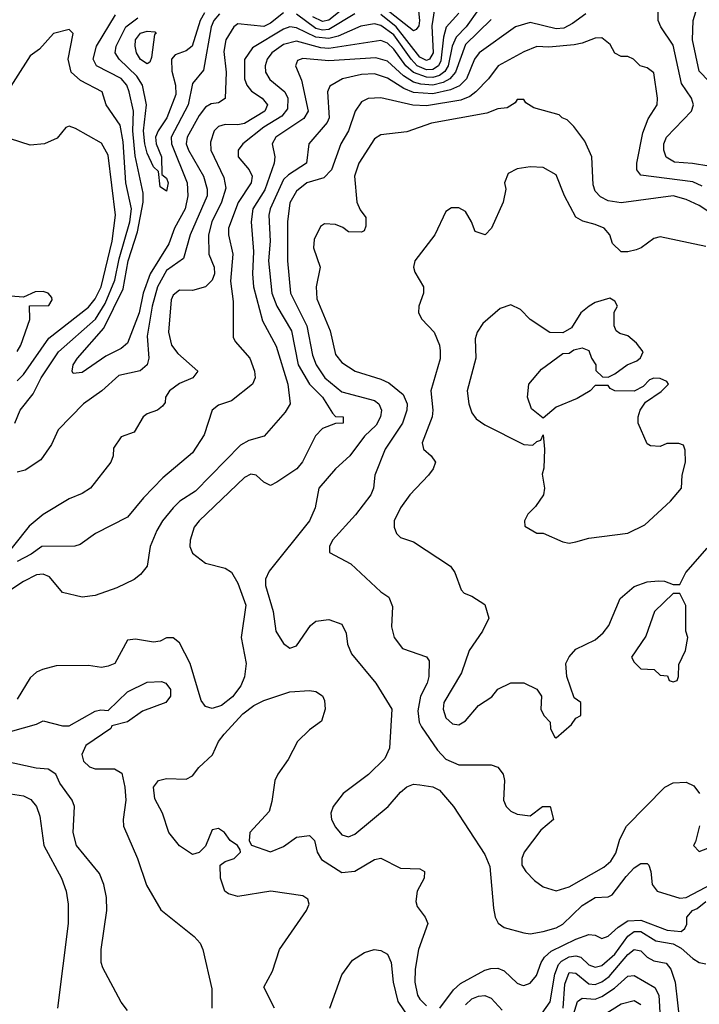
# Model space of a CAD drawing. Header units: inches. Extents: x 2348341 to 2479810, y 460419 to 613669.
# Tile 161 of 256: x 2361918 to 2364010, y 521341 to 524372. Entities that reach past the tile are written whole.
import ezdxf

# ---------------------------------------------------------------- set-up
doc = ezdxf.new("R2010")
doc.units = ezdxf.units.IN
doc.header["$MEASUREMENT"] = 0
doc.layers.add('C3562', color=7, linetype='Continuous')

msp = doc.modelspace()

# ---------------------------------------------------------------- linework, layer by layer
at = {"layer": 'C3562', "color": 2}
for points, elevation in [([(2363142.8, 524430), (2363149, 524370), (2363147.3, 524352.7), (2363138.5, 524341.5), (2363130, 524338), (2363030, 524417)], 106), ([(2364090, 523912.7), (2363989.7, 523929.7), (2363933.6, 523933.6), (2363908.4, 523948.4), (2363900.7, 523970), (2363900.7, 523990), (2363909.5, 524010), (2363986.6, 524090), (2363992, 524110), (2363986, 524130), (2363955.8, 524175.8), (2363930, 524294), (2363892.3, 524350), (2363883.7, 524370), (2363884.1, 524444.1)], 126), ([(2363270, 524391.6), (2363231.1, 524348.9), (2363222.3, 524317.7), (2363214.5, 524245.5), (2363207.1, 524230), (2363190, 524218.4), (2363170, 524218), (2363141.6, 524230), (2363122.7, 524250), (2363070, 524325.8), (2363030, 524354.4), (2363010, 524359.3), (2362967.7, 524352.3), (2362898.7, 524321.3), (2362870, 524314), (2362830, 524318.1), (2362770, 524346.8), (2362750, 524349.8), (2362730, 524342.7), (2362634.5, 524285.5), (2362610.3, 524249.7), (2362610.4, 524190), (2362617.1, 524170), (2362631.5, 524151.6), (2362664, 524130), (2362680.5, 524110), (2362672.4, 524090), (2362610, 524052.8), (2362590, 524048.2), (2362550, 524049.6), (2362530, 524043.7), (2362516.3, 524030), (2362505.1, 523994.9), (2362506.7, 523970), (2362545.9, 523885.9), (2362553, 523853), (2362539.6, 523810), (2362509.1, 523750), (2362499, 523710), (2362500.4, 523650), (2362517, 523610), (2362518, 523590), (2362510.2, 523569.8), (2362490, 523549.5), (2362450, 523538), (2362410, 523539.3), (2362390, 523524), (2362383.8, 523510), (2362376.3, 523410), (2362385.5, 523370), (2362404.4, 523344.4), (2362466, 523290), (2362451.3, 523270), (2362410, 523252.3), (2362378.8, 523230), (2362366.8, 523210), (2362366, 523194), (2362358, 523182), (2362342, 523170), (2362310, 523159), (2362298, 523150), (2362270, 523102), (2362230, 523088), (2362207.1, 523052.9), (2362206, 523030), (2362198.8, 523010), (2362136, 522930), (2362110, 522913.2), (2362070, 522897.2), (2361990, 522849.3), (2361946.6, 522813.4), (2361850, 522691.6)], 114), ([(2363330, 524403.6), (2363292.6, 524350), (2363261.4, 524318.6), (2363249.5, 524290.5), (2363237.5, 524230), (2363227.1, 524212.9), (2363210, 524200.2), (2363190, 524193.9), (2363170, 524194.9), (2363130, 524209.1), (2363107.1, 524230), (2363070, 524281), (2363050, 524299.7), (2363030, 524308.3), (2362870, 524282.9), (2362845, 524285), (2362770, 524306.4), (2362730, 524296), (2362693.7, 524270), (2362680.3, 524250), (2362674, 524230), (2362674.9, 524210), (2362687.9, 524187.9), (2362733.7, 524150), (2362743.1, 524130), (2362742.4, 524097.6), (2362725.4, 524074.6), (2362670, 524041), (2362604.9, 523990), (2362590.6, 523970), (2362590.6, 523950), (2362624.9, 523910), (2362633.7, 523890), (2362630.3, 523870), (2362590.2, 523809.8), (2362560.3, 523730), (2362560.3, 523710), (2362573.7, 523650), (2362567.2, 523567.2), (2362575.2, 523504.8), (2362574.8, 523394.8), (2362581.4, 523381.4), (2362626.8, 523330), (2362640.7, 523290), (2362642.8, 523270), (2362634.8, 523250), (2362570, 523199.3), (2362530, 523186), (2362510.8, 523170), (2362486.2, 523093.8), (2362450, 523039), (2362358.3, 522961.7), (2362299.3, 522900.7), (2362250, 522840.9), (2362150.8, 522790), (2362103.8, 522756.2), (2362088.1, 522751.9), (2361986, 522750), (2361953.5, 522726.5), (2361910, 522704.4)], 118), ([(2362730, 524393.5), (2362690, 524361.1), (2362670, 524351.1), (2362590, 524359.5), (2362577.3, 524350), (2362553, 524310), (2362546.1, 524273.9), (2362554, 524210), (2362550.3, 524129.7), (2362530, 524116.2), (2362507.5, 524112.5), (2362490, 524102.9), (2362470, 524077), (2362433.4, 524010), (2362430.3, 523990), (2362437.4, 523970), (2362484.2, 523890), (2362494.9, 523850), (2362494.6, 523830), (2362442.6, 523710), (2362422.6, 523637.4), (2362370, 523599.7), (2362342.2, 523550), (2362325.6, 523490), (2362310, 523398), (2362315.5, 523330), (2362310.7, 523310), (2362288.4, 523291.6), (2362222.8, 523277.2), (2362170.4, 523229.6), (2362114, 523190), (2362036.3, 523110), (2362015.3, 523064.7), (2361982.6, 523017.4), (2361934.2, 522985.8), (2361910, 522979.3)], 110), ([(2363660.5, 524390), (2363620.2, 524359.8), (2363593.7, 524346.3), (2363570, 524344.2), (2363490, 524363.5), (2363444, 524350), (2363332.7, 524270), (2363318.7, 524250), (2363293.1, 524190), (2363271.5, 524168.5), (2363244.3, 524155.7), (2363190, 524143.9), (2363130, 524148.1), (2363100.3, 524160.4), (2363050, 524192.2), (2363010, 524205.7), (2362970, 524203.5), (2362911.3, 524190), (2362872.5, 524167.5), (2362866, 524150), (2362870.3, 524070), (2362864.9, 524055.1), (2362808, 523990), (2362800.5, 523930), (2362745.2, 523894.8), (2362730, 523879.6), (2362688.9, 523790), (2362684.6, 523770), (2362689, 523690), (2362683.6, 523630), (2362694.6, 523530), (2362710, 523490.7), (2362754.5, 523414.5), (2362775.6, 523310), (2362810.2, 523250.2), (2362850.4, 523210), (2362880.5, 523160.5), (2362890.7, 523150.7), (2362914, 523150), (2362914, 523130), (2362890, 523129.2), (2362850, 523114), (2362828.7, 523091.3), (2362788.5, 523011.5), (2362770.7, 522990), (2362710, 522948.7), (2362690, 522938), (2362670, 522948), (2362646, 522970), (2362630, 522972.7), (2362610, 522962.7), (2362470.7, 522830), (2362455.5, 522810), (2362443, 522770), (2362442, 522750), (2362450.4, 522730.4), (2362490, 522699.1), (2362550, 522684), (2362570, 522671), (2362590, 522638), (2362614.4, 522570), (2362599.3, 522470), (2362615.5, 522390), (2362610.4, 522349.6), (2362598.4, 522321.6), (2362572.7, 522287.3), (2362538.7, 522261.3), (2362510, 522252), (2362490, 522258), (2362476.1, 522276.1), (2362443, 522390), (2362410, 522454), (2362390, 522469.2), (2362370, 522469.2), (2362350, 522459.3), (2362330, 522456), (2362274.8, 522465.2), (2362250, 522462), (2362211, 522390), (2362190, 522382), (2362170, 522378), (2362130, 522384), (2362030, 522382.7), (2361988.3, 522371.7), (2361970, 522363.7), (2361950, 522346), (2361910, 522280.9)], 126), ([(2362533.4, 524390), (2362516, 524370), (2362506.9, 524350), (2362483.8, 524216.2), (2362450, 524175.3), (2362436.9, 524110), (2362384.7, 524010), (2362384.9, 523990), (2362433.1, 523870), (2362436, 523830), (2362427.4, 523790), (2362394.6, 523730), (2362377.4, 523682.6), (2362319.7, 523590), (2362298.2, 523530), (2362285.5, 523470), (2362250, 523376), (2362230, 523359.6), (2362183.2, 523336.8), (2362110, 523285.6), (2362082.7, 523282.7), (2362079, 523290), (2362082.9, 523310), (2362095.6, 523330), (2362177.3, 523422.7), (2362236, 523544), (2362251.6, 523630), (2362280.5, 523719.5), (2362298, 523810), (2362297.7, 523837.7), (2362273, 523953), (2362266.1, 524030), (2362268.6, 524090), (2362255.4, 524150), (2362248, 524170), (2362230, 524191.1), (2362154, 524230), (2362143.6, 524250), (2362154.3, 524290), (2362212.9, 524387.1)], 106), ([(2362486.6, 524393.4), (2362473.8, 524370), (2362449.2, 524290.8), (2362430, 524275.8), (2362396.2, 524263.8), (2362385.7, 524250), (2362386.7, 524213.3), (2362397.2, 524170), (2362398.7, 524141.3), (2362371.4, 524070), (2362343.7, 524030), (2362336, 524010), (2362338, 523990), (2362354.6, 523950), (2362356, 523896), (2362370, 523884.7), (2362374.9, 523870), (2362370, 523844), (2362350, 523858), (2362345.2, 523905.2), (2362330, 523919), (2362310, 523961.2), (2362303.5, 523990), (2362299.1, 524030), (2362308.8, 524110), (2362296.1, 524170), (2362278.6, 524198.6), (2362224.5, 524250), (2362211.8, 524270), (2362215.1, 524290), (2362244.4, 524350), (2362281.9, 524378.1)], 102), ([(2362950, 524389.8), (2362870, 524341.6), (2362850, 524339.6), (2362830, 524344.7), (2362770, 524388.7)], 110), ([(2362930, 524418.9), (2362870, 524370.7), (2362850, 524366.4), (2362820.7, 524380.7)], 106), ([(2363194.9, 524405.1), (2363187.3, 524352.7), (2363190.9, 524270), (2363179.3, 524250), (2363170, 524246.6), (2363150, 524256.4), (2363077.5, 524350), (2363030, 524388.2)], 110), ([(2364070.9, 524150.9), (2364010, 524214), (2363989.7, 524310), (2363991.3, 524370), (2364003.6, 524410)], 122), ([(2363370, 524373), (2363290, 524295.8), (2363259.2, 524210), (2363242.4, 524190), (2363221.8, 524178.2), (2363190, 524170.5), (2363153.3, 524173.3), (2363130, 524180.2), (2363099.1, 524199.1), (2363050, 524244), (2363014.1, 524254.1), (2362870, 524245.1), (2362790, 524253), (2362773.7, 524246.3), (2362766.8, 524230), (2362785.9, 524185.8), (2362806.4, 524090), (2362792.5, 524067.5), (2362706.4, 524010), (2362695.5, 523990), (2362703, 523950), (2362701.3, 523930), (2362672.2, 523847.8), (2362635.6, 523790), (2362630.3, 523750), (2362638, 523658), (2362634.6, 523590), (2362637.4, 523550), (2362665.3, 523445.3), (2362707.5, 523367.5), (2362743.8, 523250), (2362750.5, 523190), (2362735.6, 523164.4), (2362671, 523090), (2362623.1, 523076.9), (2362597.6, 523062.4), (2362458.7, 522921.3), (2362410.7, 522890), (2362390.3, 522869.6), (2362357.3, 522830), (2362339.9, 522800.1), (2362319.1, 522750), (2362310.5, 522689.5), (2362290, 522664), (2362270, 522649), (2362217, 522623), (2362150, 522599.5), (2362110, 522594.5), (2362050, 522609.4), (2362010, 522657), (2361990, 522665.6), (2361970, 522663.6), (2361930, 522642.9), (2361770, 522538.2)], 122), ([(2361902.9, 523130), (2361919.6, 523170), (2361959.7, 523220.3), (2361983.5, 523270), (2362036.9, 523350), (2362150.8, 523450), (2362181.2, 523498.8), (2362210.6, 523570), (2362223.9, 523636.1), (2362256.5, 523750), (2362261.6, 523790), (2362244.2, 523870), (2362236.5, 523996.5), (2362227.2, 524047.2), (2362183.7, 524110), (2362172.3, 524150), (2362104.6, 524184.6), (2362076.2, 524210), (2362066.6, 524250), (2362082, 524330), (2362070, 524342), (2362022, 524330), (2361978.5, 524281.5), (2361950, 524261.2), (2361867.3, 524130)], 110), ([(2364019.6, 523859.6), (2363990, 523872.6), (2363830, 523893.2), (2363818, 523910), (2363817.6, 523930), (2363836.3, 524023.7), (2363852.8, 524067.2), (2363880.9, 524110), (2363882, 524130), (2363870, 524208), (2363850, 524224), (2363828, 524230), (2363808, 524250), (2363790, 524259), (2363770, 524259), (2363750, 524268.7), (2363736, 524296), (2363710, 524316), (2363690, 524315.1), (2363650, 524299.5), (2363625.1, 524294.9), (2363547, 524287), (2363510, 524289.2), (2363470, 524272.7), (2363390.6, 524230), (2363361.6, 524190), (2363322.4, 524150), (2363304.2, 524135.8), (2363275.6, 524124.4), (2363170, 524107.2), (2363128.6, 524108.6), (2363030, 524131.8), (2362990.5, 524129.5), (2362970, 524119.3), (2362950.5, 524090), (2362930.4, 524030), (2362906.4, 523990), (2362877.6, 523910), (2362854.3, 523885.7), (2362802, 523870), (2362770, 523843.7), (2362750, 523808.7), (2362742, 523750), (2362742.4, 523630), (2362752, 523530), (2362801.7, 523430), (2362819.4, 523339.4), (2362830.3, 523310), (2362857.6, 523270), (2362910, 523226.7), (2363010, 523200.3), (2363023.8, 523190), (2363032.2, 523170), (2363028.9, 523150), (2363015.6, 523124.4), (2362979.3, 523090), (2362934, 523030), (2362890, 522989.3), (2362839.1, 522930), (2362827.7, 522870), (2362810.5, 522830), (2362685.9, 522674.2), (2362674.9, 522650), (2362674.4, 522630), (2362698, 522550), (2362706.8, 522490), (2362730, 522452), (2362750, 522438), (2362770, 522444.7), (2362812.9, 522507.1), (2362830, 522521), (2362870, 522526), (2362910, 522511.3), (2362923.5, 522483.5), (2362926.8, 522450), (2362939.8, 522419.8), (2363014, 522330), (2363064, 522250), (2363056.3, 522130), (2363041.6, 522098.4), (2362991.7, 522048.3), (2362913.4, 521990), (2362882.8, 521950), (2362876.3, 521930), (2362878, 521910), (2362890, 521886.8), (2362910, 521862.8), (2362930, 521857.3), (2362950, 521864.9), (2363052.7, 521950), (2363090, 521994.8), (2363110, 522011), (2363130, 522018.8), (2363150, 522017.3), (2363190, 522010.6), (2363210, 522000.7), (2363254, 521950), (2363350, 521802), (2363365.2, 521765.2), (2363376.9, 521636.9), (2363382, 521610), (2363391.1, 521591.1), (2363410, 521578), (2363470, 521561), (2363490, 521558.8), (2363530, 521565.5), (2363570, 521577.1), (2363590, 521588.4), (2363650, 521646), (2363689.3, 521670), (2363730, 521672.4), (2363741.7, 521678.3), (2363785, 521735), (2363810, 521761.7), (2363830, 521774.4), (2363850, 521774.8), (2363854.8, 521770), (2363861.3, 521750), (2363864.9, 521710), (2363880.3, 521690), (2363950, 521667.9), (2363970, 521670.3), (2364110, 521743.7)], 130), ([(2364090, 523747.3), (2364010, 523799.6), (2363970, 523818.7), (2363930, 523829.6), (2363770, 523807.8), (2363730, 523814), (2363706.5, 523826.5), (2363690, 523844), (2363683.3, 523863.3), (2363679.3, 523950), (2363658.4, 523998.4), (2363623.7, 524043.7), (2363604, 524064), (2363588, 524070), (2363579, 524079), (2363500.4, 524100.4), (2363476.4, 524116.4), (2363470, 524126), (2363450, 524126), (2363443.6, 524116.4), (2363418.8, 524101.2), (2363390, 524097.2), (2363356.1, 524083.9), (2363186.1, 524053.9), (2363110, 524026.6), (2363030, 524017.2), (2363010, 524005.2), (2362961.6, 523930), (2362948.2, 523890), (2362956, 523810), (2362966.4, 523786.4), (2362983.6, 523763.6), (2362983.6, 523736.4), (2362978, 523722), (2362970, 523718), (2362930, 523719), (2362912.3, 523732.3), (2362890, 523741.2), (2362856, 523744), (2362844.5, 523735.5), (2362824.5, 523695.5), (2362822.8, 523670), (2362842.8, 523610), (2362830.5, 523550), (2362833.2, 523513.2), (2362874.2, 523414.2), (2362890, 523341), (2362910, 523317.3), (2362950.8, 523290), (2363030, 523266), (2363054.3, 523254.3), (2363098.3, 523218.3), (2363110.4, 523190), (2363110.3, 523169.7), (2363096.4, 523130), (2363043, 523050), (2363011, 522970), (2363007.3, 522930), (2362999.1, 522910), (2362952.3, 522847.7), (2362881, 522770), (2362871.3, 522750), (2362871.6, 522731.6), (2362937.5, 522697.5), (2363030, 522611.3), (2363054.4, 522594.4), (2363065.4, 522565.4), (2363062.8, 522502.8), (2363071.3, 522470), (2363096.9, 522436.9), (2363170, 522411.3), (2363178.8, 522398.8), (2363178, 522350), (2363172.7, 522330), (2363152.2, 522290), (2363144.2, 522244.2), (2363148.2, 522210), (2363155.1, 522195.1), (2363203.9, 522123.9), (2363230, 522096.3), (2363270, 522078), (2363370, 522078.8), (2363390, 522070.8), (2363406, 522050), (2363411, 522030), (2363407.3, 521970), (2363416, 521950), (2363430, 521936), (2363450, 521926.8), (2363490, 521921), (2363528, 521950), (2363551.3, 521950), (2363561, 521910), (2363522.5, 521877.5), (2363470.8, 521810), (2363464, 521790), (2363464, 521770), (2363476, 521750), (2363502.5, 521722.5), (2363530, 521702.8), (2363570, 521690.8), (2363610, 521703), (2363716.3, 521763.7), (2363738, 521782), (2363753.8, 521806.2), (2363766, 521850), (2363786.6, 521890), (2363904, 522010), (2363930, 522022.8), (2363970, 522024.7), (2363993.7, 522013.7), (2364010.6, 521990.6)], 134), ([(2361910, 523260.4), (2361930, 523280.4), (2362008, 523392.1), (2362130, 523487), (2362150, 523512.7), (2362168.6, 523550), (2362202.7, 523690), (2362213, 523770), (2362190, 523955.3), (2362170, 523992.3), (2362090, 524037.2), (2362070, 524044), (2362059.6, 524040.4), (2362032.8, 524007.2), (2361994, 523990), (2361950, 523986), (2361890, 524005.2)], 114), ([(2364030, 523674), (2363890, 523704), (2363870, 523699), (2363831.3, 523670), (2363816.1, 523663.9), (2363790, 523657), (2363770, 523657.2), (2363742.9, 523682.9), (2363735.1, 523710), (2363717.2, 523730), (2363690, 523742), (2363651.4, 523751.4), (2363630, 523764), (2363595.1, 523830), (2363570, 523894), (2363530, 523917.2), (2363490, 523919), (2363450, 523913.2), (2363421.4, 523898.6), (2363411, 523870), (2363414.8, 523850), (2363406.8, 523810), (2363370.8, 523730), (2363351.3, 523710), (2363320.2, 523720.2), (2363309, 523750), (2363290, 523782), (2363270, 523793.2), (2363247.5, 523792.5), (2363230, 523782), (2363196, 523710), (2363134.8, 523630), (2363130.8, 523610), (2363134.4, 523594.4), (2363161, 523550), (2363160.7, 523530), (2363146.8, 523490), (2363146, 523470), (2363156, 523450), (2363194, 523410), (2363210.5, 523370), (2363212.5, 523352.5), (2363212.3, 523327.7), (2363183.8, 523230), (2363190.4, 523170), (2363188, 523150), (2363157.3, 523070), (2363161, 523050), (2363184.7, 523030), (2363198, 523010), (2363190.8, 522990), (2363176.3, 522970), (2363119.1, 522910), (2363090.8, 522870), (2363071.3, 522830), (2363071.3, 522810), (2363078, 522790), (2363090, 522778), (2363130, 522764.7), (2363244.7, 522690), (2363258, 522670), (2363276.9, 522616.9), (2363286.4, 522606.4), (2363310, 522598), (2363350, 522572), (2363362.8, 522530), (2363343, 522490), (2363302, 522430), (2363278, 522362), (2363223.8, 522270), (2363221.6, 522250), (2363230, 522222.8), (2363250, 522204.9), (2363270, 522202), (2363290, 522214), (2363330, 522260.7), (2363372, 522288), (2363390, 522311), (2363430, 522331), (2363470, 522331.3), (2363510, 522311.3), (2363524.7, 522290), (2363522, 522250), (2363531.3, 522230), (2363551.3, 522210), (2363552, 522190), (2363564.7, 522164.7), (2363570, 522162), (2363617.2, 522202.8), (2363630, 522222), (2363646, 522230), (2363646, 522270), (2363624.7, 522284.7), (2363602.7, 522350), (2363599.3, 522390), (2363609.6, 522410.4), (2363630, 522434.8), (2363690, 522462.8), (2363714.8, 522485.2), (2363732.3, 522507.7), (2363767, 522590), (2363810, 522627.7), (2363850, 522642), (2363884.7, 522644.7), (2363903.6, 522643.6), (2363930, 522634), (2363950, 522634), (2363968.7, 522670), (2364034.8, 522745.2)], 138), ([(2361910, 523351), (2361920.9, 523370), (2361948.7, 523448.7), (2361948.4, 523491.6), (2362007.3, 523492.7), (2362018, 523510), (2362016.4, 523516.4), (2362006, 523530), (2361990, 523535.3), (2361965.4, 523534.6), (2361930, 523518), (2361890, 523521.2)], 118), ([(2361890, 522180.7), (2361970, 522204), (2361990, 522214), (2362050, 522199), (2362070, 522199), (2362150, 522244), (2362168, 522248), (2362190, 522246), (2362250, 522302.7), (2362310, 522332.7), (2362354.8, 522334.8), (2362368, 522330), (2362382, 522310), (2362382, 522290), (2362368, 522270), (2362295.9, 522244.1), (2362250, 522211), (2362202, 522198), (2362198, 522190), (2362122, 522138), (2362109.3, 522110), (2362114, 522090), (2362132.5, 522072.5), (2362150, 522066.6), (2362210, 522066), (2362232.7, 522052.7), (2362242, 522010), (2362244.5, 521970), (2362236, 521910), (2362237.2, 521890), (2362280.7, 521790), (2362307.8, 521707.8), (2362352.5, 521632.5), (2362455.3, 521550), (2362474, 521530), (2362482, 521510), (2362509.4, 521389.4), (2362509.3, 521330)], 130), ([(2362702, 521330), (2362670, 521394), (2362696.5, 521443.5), (2362718, 521510), (2362800.9, 521630), (2362809.2, 521650), (2362805.2, 521665.2), (2362790, 521675.1), (2362690.7, 521689.3), (2362590, 521672.7), (2362560.9, 521680.9), (2362549.2, 521689.2), (2362536, 521730), (2362535.3, 521770), (2362550, 521781), (2362578, 521790), (2362598, 521810), (2362596.4, 521816.4), (2362588, 521830), (2362565.6, 521845.6), (2362548, 521870), (2362530, 521882), (2362510, 521878), (2362490, 521828), (2362470, 521808.7), (2362450, 521802), (2362410, 521828.7), (2362377.2, 521870), (2362358, 521930), (2362333.6, 521973.6), (2362329.5, 522010), (2362345.2, 522030), (2362370, 522036.3), (2362430, 522034.8), (2362450, 522044.7), (2362469.2, 522070), (2362511.2, 522108.8), (2362529.8, 522150.2), (2362547, 522173), (2362604.7, 522235.3), (2362638.7, 522261.3), (2362670, 522276.3), (2362750, 522303), (2362810, 522307.7), (2362830, 522304), (2362850, 522291), (2362856.5, 522276.5), (2362858.7, 522250), (2362847, 522213), (2362810, 522186), (2362773.4, 522150), (2362744.8, 522095.2), (2362712.4, 522050), (2362703.1, 522030), (2362694.4, 521965.6), (2362685.5, 521934.5), (2362626, 521870), (2362624.7, 521844.7), (2362631.3, 521831.3), (2362690, 521810.8), (2362730, 521826.8), (2362770, 521855.5), (2362810, 521860.7), (2362825.2, 521845.2), (2362833.4, 521810), (2362846.7, 521786.7), (2362910, 521746.8), (2362950, 521750.7), (2363010, 521786.8), (2363030, 521790.8), (2363090, 521760.7), (2363150, 521758.8), (2363164.7, 521750), (2363162.8, 521730), (2363142, 521690), (2363138, 521658), (2363142, 521642), (2363166, 521610), (2363174, 521590), (2363146, 521510), (2363135.8, 521450), (2363134.4, 521410), (2363143.1, 521370), (2363150, 521357.3), (2363170, 521336.3)], 126), ([(2362250, 521322), (2362230, 521348), (2362173.6, 521453.6), (2362169.2, 521470), (2362169.2, 521510), (2362186, 521630), (2362185.2, 521670), (2362177.2, 521710), (2362163.7, 521743.7), (2362092.7, 521830), (2362082, 521870), (2362086.6, 521950), (2362079.3, 521970), (2362041.7, 522021.7), (2362029.6, 522049.6), (2362005.1, 522065.1), (2361968.2, 522068.2), (2361870, 522089.4)], 134), ([(2361889.5, 521989.5), (2361930, 521982.7), (2361951.8, 521971.8), (2361969.2, 521950), (2361980.2, 521920.2), (2361992, 521830), (2362046.6, 521730), (2362060.9, 521690), (2362066.6, 521650), (2362066.6, 521590), (2362034, 521330)], 138), ([(2364011.1, 521891.1), (2363998.8, 521841.2), (2363992, 521830), (2364010, 521812), (2364090, 521842.8)], 134), ([(2363211, 521329), (2363254, 521386), (2363275.1, 521405), (2363350, 521446.4), (2363368.1, 521451.9), (2363390, 521452.7), (2363410, 521444.9), (2363450, 521406), (2363461.4, 521401.4), (2363470, 521398.8), (2363490, 521406.8), (2363509.5, 521430.5), (2363523.6, 521470), (2363534, 521486), (2363554.7, 521505.3), (2363630, 521542), (2363670, 521556.3), (2363690, 521554), (2363710, 521544), (2363730, 521550.6), (2363760.9, 521579.1), (2363790, 521597.8), (2363830, 521600.3), (2363911, 521570), (2363954.7, 521565.3), (2363965.8, 521574.2), (2363971.7, 521588.3), (2363972.3, 521610), (2363989.5, 521630), (2364004.2, 521635.8), (2364030, 521657.4)], 126), ([(2363526.2, 521313.8), (2363550.8, 521349.2), (2363565.9, 521434.1), (2363576.5, 521463.5), (2363585.6, 521474.4), (2363610, 521487.3), (2363630.2, 521490.2), (2363646, 521486), (2363670, 521463.1), (2363690, 521455.3), (2363710, 521461.1), (2363750, 521496), (2363790, 521551.5), (2363810, 521565), (2363830, 521565), (2363877, 521537), (2363930, 521528), (2363954.4, 521514.4), (2363990, 521482), (2364010, 521470.3), (2364030, 521466)], 122), ([(2362873.2, 521330), (2362910, 521432), (2362942.7, 521477.3), (2362979.3, 521500.7), (2363009.5, 521510.5), (2363030, 521506.8), (2363050, 521496), (2363062, 521470), (2363068.2, 521410), (2363082.4, 521350), (2363150, 521250.6)], 122), ([(2363590.7, 521330), (2363596.4, 521403.6), (2363610, 521439.3), (2363630, 521437.6), (2363670, 521404.4), (2363690, 521402.4), (2363710, 521410.2), (2363733, 521427), (2363790, 521494.6), (2363810, 521510.4), (2363830, 521506), (2363850, 521486), (2363870, 521474.9), (2363908.3, 521468.3), (2363923, 521450), (2363935.8, 521410), (2363950, 521282)], 118), ([(2363623.5, 521310), (2363635.1, 521350), (2363650, 521360.4), (2363690, 521356.9), (2363710, 521364.9), (2363749.1, 521390.9), (2363790, 521428.5), (2363810, 521430.4), (2363873.3, 521393.3), (2363886, 521370), (2363894.9, 521210)], 114), ([(2363290, 521339.3), (2363310, 521358.4), (2363330, 521366.4), (2363350, 521368.2), (2363370, 521360.5), (2363403.2, 521323.2)], 122), ([(2363670, 521280.5), (2363770, 521342.4), (2363810, 521353), (2363830, 521340.7)], 110)]:
    msp.add_lwpolyline(points, dxfattribs=dict(at, elevation=elevation))
for points, elevation in [([(2362310, 524236), (2362290, 524249.6), (2362278, 524270), (2362273, 524290), (2362274.7, 524310), (2362290, 524330.3), (2362310, 524336.4), (2362334.4, 524334.4), (2362338, 524330), (2362333.4, 524326.6), (2362324.1, 524255.9), (2362318.4, 524241.6)], 98), ([(2363734.6, 523514.6), (2363690, 523501.2), (2363671.3, 523490), (2363646, 523470), (2363616.9, 523423.1), (2363590, 523408), (2363550, 523408.7), (2363489.4, 523449.4), (2363459.5, 523479.5), (2363430, 523494), (2363396.9, 523483.1), (2363343.5, 523436.5), (2363326, 523410), (2363320.7, 523390), (2363322.8, 523330), (2363296, 523230), (2363300.7, 523190), (2363310, 523162), (2363323.5, 523143.5), (2363350, 523124.7), (2363470, 523064.7), (2363498, 523062), (2363510, 523074), (2363522, 523078), (2363530, 523094), (2363534, 523050), (2363531.6, 522991.6), (2363526.8, 522973.2), (2363534, 522930), (2363530.7, 522910), (2363506.4, 522873.6), (2363482, 522850), (2363472, 522830), (2363472.7, 522812.7), (2363510, 522792), (2363530, 522791.3), (2363590, 522764.7), (2363610, 522761), (2363630, 522764.7), (2363670, 522776), (2363790, 522791.3), (2363843.1, 522816.9), (2363922, 522890), (2363955.3, 522930), (2363958, 522970), (2363968, 523010), (2363967.3, 523047.3), (2363962, 523062), (2363947.3, 523067.3), (2363910, 523068), (2363890, 523058), (2363860.4, 523060.4), (2363850, 523066), (2363822, 523130), (2363822, 523150), (2363828.7, 523170), (2363845.2, 523194.8), (2363892.5, 523227.5), (2363915.3, 523250), (2363910, 523258), (2363890, 523268), (2363870, 523268.7), (2363856.9, 523263.1), (2363837.3, 523242.7), (2363810, 523229), (2363750, 523229.2), (2363736.4, 523236.4), (2363730, 523246), (2363690, 523246), (2363674, 523230), (2363634.4, 523205.6), (2363570, 523179), (2363530, 523146), (2363494, 523174), (2363481.2, 523210), (2363485.2, 523250), (2363524.1, 523295.9), (2363590, 523344.7), (2363610, 523346), (2363624, 523356), (2363650, 523362), (2363670, 523354), (2363678, 523330), (2363691.3, 523310), (2363692, 523292), (2363712.7, 523272.7), (2363730, 523272), (2363750, 523282), (2363788, 523310), (2363818, 523322), (2363828.9, 523331.1), (2363838, 523350), (2363816.5, 523376.5), (2363790, 523399), (2363765.6, 523405.6), (2363754.6, 523414.6), (2363748, 523430), (2363748.7, 523471.3), (2363758, 523490), (2363750, 523506)], 142), ([(2363950, 522606), (2363930, 522606), (2363872, 522550), (2363845.4, 522474.6), (2363802, 522410), (2363810, 522394), (2363830, 522374), (2363871.6, 522371.6), (2363890, 522354), (2363912.7, 522352.7), (2363918, 522338), (2363930, 522334), (2363942, 522338), (2363946, 522350), (2363947.3, 522387.3), (2363968, 522430), (2363975.3, 522470), (2363968.7, 522490), (2363968.4, 522568.4)], 138)]:
    msp.add_lwpolyline(points, close=True, dxfattribs=dict(at, elevation=elevation))

doc.saveas('drawing.dxf')
